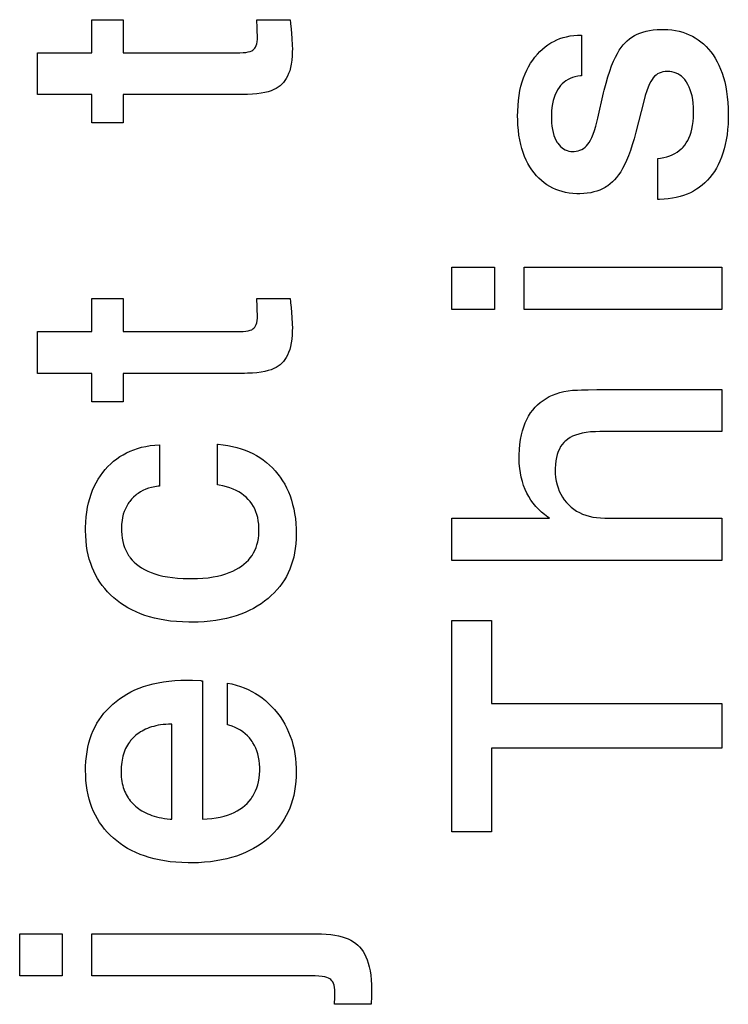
# Paper-space layout '170608_CRESCAD_1' of a CAD drawing. Header units: inches. Extents: x 0 to 17, y 0 to 11.
# Tile 123 of 139: x 14.898 to 15.002, y 7.103 to 7.248. Entities that reach past the tile are written whole.
import ezdxf

# ---------------------------------------------------------------- set-up
doc = ezdxf.new("R2010")
doc.units = ezdxf.units.IN
doc.header["$LTSCALE"] = 0.935
doc.header["$MEASUREMENT"] = 0
doc.linetypes.add('HIDDEN', pattern=[0.2, 0.1, -0.1])
doc.layers.add('DEFAULT_2', color=7, linetype='HIDDEN')

psp = doc.layouts.new('170608_CRESCAD_1')

# ---------------------------------------------------------------- linework, layer by layer
at = {"layer": 'DEFAULT_2', "color": 7, "linetype": 'CONTINUOUS'}
for p, q in [((14.90835, 7.24356), (14.90835, 7.24845)), ((14.90835, 7.24845), (14.91296, 7.24845)), ((14.91296, 7.24845), (14.91296, 7.24356)), ((14.93278, 7.24723), (14.93273, 7.24845)), ((14.93273, 7.24845), (14.93767, 7.24845)), ((14.93767, 7.24845), (14.93772, 7.24795)), ((14.93772, 7.24795), (14.93773, 7.24783)), ((14.93773, 7.24783), (14.9378, 7.24712)), ((14.9328, 7.24688), (14.93278, 7.24723)), ((14.93281, 7.24664), (14.9328, 7.24688)), ((14.93284, 7.2461), (14.93281, 7.24664)), ((14.93283, 7.24558), (14.93284, 7.24601)), ((14.93284, 7.24601), (14.93284, 7.2461)), ((14.9378, 7.24712), (14.93792, 7.24567)), ((14.97857, 7.24594), (14.97909, 7.24605)), ((14.97909, 7.24605), (14.97964, 7.24612)), ((14.97964, 7.24612), (14.9802, 7.24616)), ((14.9802, 7.24616), (14.98075, 7.24618)), ((14.98075, 7.24618), (14.98075, 7.24015)), ((14.98822, 7.24586), (14.9886, 7.24609)), ((14.9886, 7.24609), (14.989, 7.24629)), ((14.989, 7.24629), (14.98942, 7.24647)), ((14.98942, 7.24647), (14.98987, 7.24663)), ((14.98987, 7.24663), (14.99035, 7.24676)), ((14.99035, 7.24676), (14.99085, 7.24687)), ((14.99085, 7.24687), (14.99139, 7.24695)), ((14.99139, 7.24695), (14.99196, 7.247)), ((14.99196, 7.247), (14.99256, 7.24702)), ((14.99256, 7.24702), (14.9927, 7.24702)), ((14.9927, 7.24702), (14.99292, 7.24702)), ((14.99292, 7.24702), (14.99354, 7.24699)), ((14.99354, 7.24699), (14.99412, 7.24694)), ((14.99412, 7.24694), (14.99469, 7.24685)), ((14.99469, 7.24685), (14.99522, 7.24674)), ((14.99522, 7.24674), (14.99574, 7.2466)), ((14.99574, 7.2466), (14.99624, 7.24643)), ((14.99624, 7.24643), (14.99671, 7.24623)), ((14.99671, 7.24623), (14.99717, 7.24601)), ((14.99717, 7.24601), (14.99761, 7.24577)), ((14.93255, 7.2444), (14.93265, 7.24462)), ((14.93265, 7.24462), (14.93273, 7.24488)), ((14.93273, 7.24488), (14.93279, 7.2452)), ((14.93279, 7.2452), (14.93283, 7.24558)), ((14.93792, 7.24567), (14.93798, 7.2447)), ((14.93798, 7.2447), (14.938, 7.24407)), ((14.97539, 7.24444), (14.97579, 7.24474)), ((14.97579, 7.24474), (14.97622, 7.24501)), ((14.97622, 7.24501), (14.97643, 7.24514)), ((14.97643, 7.24514), (14.97666, 7.24525)), ((14.97666, 7.24525), (14.97711, 7.24547)), ((14.97711, 7.24547), (14.97758, 7.24565)), ((14.97758, 7.24565), (14.97806, 7.24581)), ((14.97806, 7.24581), (14.97857, 7.24594)), ((14.98665, 7.24434), (14.98693, 7.24471)), ((14.98693, 7.24471), (14.98722, 7.24503)), ((14.98722, 7.24503), (14.98753, 7.24533)), ((14.98753, 7.24533), (14.98787, 7.24561)), ((14.98787, 7.24561), (14.98822, 7.24586)), ((14.99761, 7.24577), (14.99803, 7.24549)), ((14.99803, 7.24549), (14.99844, 7.24519)), ((14.99844, 7.24519), (14.99883, 7.24486)), ((14.99883, 7.24486), (14.99921, 7.2445)), ((14.9003, 7.23739), (14.9003, 7.24356)), ((14.9003, 7.24356), (14.90835, 7.24356)), ((14.91296, 7.24356), (14.93021, 7.24356)), ((14.93021, 7.24356), (14.93071, 7.24358)), ((14.93071, 7.24358), (14.93113, 7.24362)), ((14.93113, 7.24362), (14.93147, 7.24368)), ((14.93147, 7.24368), (14.93176, 7.24376)), ((14.93176, 7.24376), (14.93199, 7.24386)), ((14.93199, 7.24386), (14.93217, 7.24396)), ((14.93217, 7.24396), (14.93231, 7.24408)), ((14.93231, 7.24408), (14.93244, 7.24422)), ((14.93244, 7.24422), (14.93255, 7.2444)), ((14.93799, 7.24376), (14.93796, 7.24308)), ((14.938, 7.24407), (14.93799, 7.24376)), ((14.97388, 7.24293), (14.97424, 7.24336)), ((14.97424, 7.24336), (14.97461, 7.24375)), ((14.97461, 7.24375), (14.97499, 7.24411)), ((14.97499, 7.24411), (14.97539, 7.24444)), ((14.98579, 7.2429), (14.98608, 7.24344)), ((14.98608, 7.24344), (14.98636, 7.24392)), ((14.98636, 7.24392), (14.98665, 7.24434)), ((14.99921, 7.2445), (14.99957, 7.2441)), ((14.99957, 7.2441), (14.99992, 7.24368)), ((14.99992, 7.24368), (15.00024, 7.24323)), ((15.00024, 7.24323), (15.00055, 7.24274)), ((14.93783, 7.24189), (14.93772, 7.24137)), ((14.93791, 7.24245), (14.93783, 7.24189)), ((14.93796, 7.24308), (14.93791, 7.24245)), ((14.97294, 7.2415), (14.97323, 7.242)), ((14.97323, 7.242), (14.97355, 7.24248)), ((14.97355, 7.24248), (14.97388, 7.24293)), ((14.98523, 7.2416), (14.98551, 7.24229)), ((14.98551, 7.24229), (14.98579, 7.2429)), ((15.00055, 7.24274), (15.00084, 7.24224)), ((15.00084, 7.24224), (15.00111, 7.2417)), ((15.00111, 7.2417), (15.00135, 7.24113)), ((14.93745, 7.24048), (14.93728, 7.24009)), ((14.9376, 7.2409), (14.93745, 7.24048)), ((14.93772, 7.24137), (14.9376, 7.2409)), ((14.9722, 7.23985), (14.97242, 7.24043)), ((14.97242, 7.24043), (14.97267, 7.24098)), ((14.97267, 7.24098), (14.97294, 7.2415)), ((14.98467, 7.23999), (14.98495, 7.24084)), ((14.98495, 7.24084), (14.98523, 7.2416)), ((14.9918, 7.24026), (14.99159, 7.24008)), ((14.99203, 7.24042), (14.9918, 7.24026)), ((14.99228, 7.24055), (14.99203, 7.24042)), ((14.99254, 7.24066), (14.99228, 7.24055)), ((14.99282, 7.24073), (14.99254, 7.24066)), ((14.99313, 7.24078), (14.99282, 7.24073)), ((14.99345, 7.2408), (14.99313, 7.24078)), ((14.99348, 7.2408), (14.99345, 7.2408)), ((14.99383, 7.24078), (14.99348, 7.2408)), ((14.99415, 7.24074), (14.99383, 7.24078)), ((14.99446, 7.24066), (14.99415, 7.24074)), ((14.99476, 7.24056), (14.99446, 7.24066)), ((14.9949, 7.24049), (14.99476, 7.24056)), ((14.99504, 7.24043), (14.9949, 7.24049)), ((14.99531, 7.24026), (14.99504, 7.24043)), ((14.99556, 7.24007), (14.99531, 7.24026)), ((15.00135, 7.24113), (15.00158, 7.24054)), ((15.00158, 7.24054), (15.00178, 7.23991)), ((14.93645, 7.2389), (14.9362, 7.23868)), ((14.93669, 7.23915), (14.93645, 7.2389)), ((14.9369, 7.23943), (14.93669, 7.23915)), ((14.9371, 7.23974), (14.9369, 7.23943)), ((14.93728, 7.24009), (14.9371, 7.23974)), ((14.97182, 7.23861), (14.972, 7.23925)), ((14.972, 7.23925), (14.9722, 7.23985)), ((14.97793, 7.23896), (14.97768, 7.2387)), ((14.97819, 7.2392), (14.97793, 7.23896)), ((14.97847, 7.23941), (14.97819, 7.2392)), ((14.97878, 7.23959), (14.97847, 7.23941)), ((14.9791, 7.23975), (14.97878, 7.23959)), ((14.97944, 7.23989), (14.9791, 7.23975)), ((14.97981, 7.24), (14.97944, 7.23989)), ((14.98021, 7.24008), (14.97981, 7.24)), ((14.98064, 7.24014), (14.98021, 7.24008)), ((14.98075, 7.24015), (14.98064, 7.24014)), ((14.98413, 7.238), (14.9844, 7.23905)), ((14.9844, 7.23905), (14.98467, 7.23999)), ((14.99083, 7.23894), (14.99063, 7.23847)), ((14.99102, 7.23932), (14.99083, 7.23894)), ((14.99121, 7.23962), (14.99102, 7.23932)), ((14.99138, 7.23986), (14.99121, 7.23962)), ((14.99159, 7.24008), (14.99138, 7.23986)), ((14.9958, 7.23985), (14.99556, 7.24007)), ((14.99604, 7.23959), (14.9958, 7.23985)), ((14.99626, 7.2393), (14.99604, 7.23959)), ((14.99632, 7.23921), (14.99626, 7.2393)), ((14.99652, 7.23886), (14.99632, 7.23921)), ((14.99671, 7.23849), (14.99652, 7.23886)), ((15.00178, 7.23991), (15.00196, 7.23924)), ((15.00196, 7.23924), (15.00211, 7.23854)), ((14.90835, 7.23739), (14.9003, 7.23739)), ((14.90835, 7.23319), (14.90835, 7.23739)), ((14.91296, 7.23739), (14.91296, 7.23319)), ((14.93094, 7.23739), (14.91296, 7.23739)), ((14.93135, 7.23739), (14.93094, 7.23739)), ((14.93208, 7.23742), (14.93135, 7.23739)), ((14.93275, 7.23748), (14.93208, 7.23742)), ((14.93336, 7.23756), (14.93275, 7.23748)), ((14.93391, 7.23767), (14.93336, 7.23756)), ((14.9344, 7.23779), (14.93391, 7.23767)), ((14.93485, 7.23794), (14.9344, 7.23779)), ((14.93524, 7.2381), (14.93485, 7.23794)), ((14.9356, 7.23828), (14.93524, 7.2381)), ((14.93592, 7.23847), (14.9356, 7.23828)), ((14.9362, 7.23868), (14.93592, 7.23847)), ((14.97155, 7.23725), (14.97167, 7.23795)), ((14.97167, 7.23795), (14.97182, 7.23861)), ((14.97687, 7.23736), (14.97672, 7.23694)), ((14.97705, 7.23774), (14.97687, 7.23736)), ((14.97724, 7.23809), (14.97705, 7.23774)), ((14.97745, 7.23841), (14.97724, 7.23809)), ((14.97768, 7.2387), (14.97745, 7.23841)), ((14.9832, 7.23389), (14.98404, 7.23762)), ((14.98404, 7.23762), (14.98413, 7.238)), ((14.99042, 7.2379), (14.9902, 7.23721)), ((14.99063, 7.23847), (14.99042, 7.2379)), ((14.99687, 7.23808), (14.99671, 7.23849)), ((14.99702, 7.23764), (14.99687, 7.23808)), ((14.99714, 7.23717), (14.99702, 7.23764)), ((15.00211, 7.23854), (15.00224, 7.23781)), ((15.00224, 7.23781), (15.00234, 7.23703)), ((14.97138, 7.23574), (14.97145, 7.23651)), ((14.97145, 7.23651), (14.97155, 7.23725)), ((14.97648, 7.236), (14.9764, 7.23547)), ((14.97659, 7.23649), (14.97648, 7.236)), ((14.97672, 7.23694), (14.97659, 7.23649)), ((14.98997, 7.23637), (14.98882, 7.23183)), ((14.9902, 7.23721), (14.98997, 7.23637)), ((14.99723, 7.23666), (14.99714, 7.23717)), ((14.9973, 7.23611), (14.99723, 7.23666)), ((14.99735, 7.23551), (14.9973, 7.23611)), ((15.00234, 7.23703), (15.00242, 7.23621)), ((15.00242, 7.23621), (15.00247, 7.23535)), ((14.97132, 7.23416), (14.97133, 7.23493)), ((14.97133, 7.23493), (14.97138, 7.23574)), ((14.97634, 7.2349), (14.97631, 7.23428)), ((14.9764, 7.23547), (14.97634, 7.2349)), ((14.99734, 7.23399), (14.99736, 7.23467)), ((14.99736, 7.23489), (14.99735, 7.23551)), ((14.99736, 7.23467), (14.99736, 7.23489)), ((15.00247, 7.23535), (15.00249, 7.23444)), ((15.00249, 7.23444), (15.00249, 7.23433)), ((14.91296, 7.23319), (14.90835, 7.23319)), ((14.97133, 7.23365), (14.97132, 7.23416)), ((14.97136, 7.23284), (14.97133, 7.23365)), ((14.97631, 7.23428), (14.97631, 7.23395)), ((14.97631, 7.23395), (14.97631, 7.23379)), ((14.97631, 7.23379), (14.97633, 7.23321)), ((14.97633, 7.23321), (14.97638, 7.23268)), ((14.9829, 7.23271), (14.9831, 7.23349)), ((14.9831, 7.23349), (14.9832, 7.23389)), ((14.9972, 7.2328), (14.99728, 7.23337)), ((14.99728, 7.23337), (14.99734, 7.23399)), ((15.00245, 7.23301), (15.00239, 7.23219)), ((15.00249, 7.23387), (15.00245, 7.23301)), ((15.00249, 7.23433), (15.00249, 7.23387)), ((14.97143, 7.23208), (14.97136, 7.23284)), ((14.97152, 7.23135), (14.97143, 7.23208)), ((14.97638, 7.23268), (14.97646, 7.23219)), ((14.97646, 7.23219), (14.97656, 7.23174)), ((14.97656, 7.23174), (14.97668, 7.23133)), ((14.9823, 7.23101), (14.9825, 7.23149)), ((14.9825, 7.23149), (14.9827, 7.23205)), ((14.9827, 7.23205), (14.9829, 7.23271)), ((14.98882, 7.23183), (14.98856, 7.23084)), ((14.99683, 7.23134), (14.99698, 7.23179)), ((14.99698, 7.23179), (14.9971, 7.23227)), ((14.9971, 7.23227), (14.9972, 7.2328)), ((15.00239, 7.23219), (15.00231, 7.23142)), ((14.97163, 7.23066), (14.97152, 7.23135)), ((14.97178, 7.23), (14.97163, 7.23066)), ((14.97195, 7.22937), (14.97178, 7.23)), ((14.97668, 7.23133), (14.97683, 7.23095)), ((14.97683, 7.23095), (14.97699, 7.23061)), ((14.97699, 7.23061), (14.97718, 7.23029)), ((14.97718, 7.23029), (14.97726, 7.23017)), ((14.97726, 7.23017), (14.97746, 7.22991)), ((14.98151, 7.22979), (14.98172, 7.23003)), ((14.98172, 7.23003), (14.98191, 7.2303)), ((14.98191, 7.2303), (14.9821, 7.23062)), ((14.9821, 7.23062), (14.9823, 7.23101)), ((14.98856, 7.23084), (14.98829, 7.22991)), ((14.99605, 7.22989), (14.99627, 7.23021)), ((14.99627, 7.23021), (14.99648, 7.23055)), ((14.99648, 7.23055), (14.99666, 7.23093)), ((14.99666, 7.23093), (14.99683, 7.23134)), ((15.00205, 7.22998), (15.00189, 7.22932)), ((15.00219, 7.23068), (15.00205, 7.22998)), ((15.00231, 7.23142), (15.00219, 7.23068)), ((14.97214, 7.22878), (14.97195, 7.22937)), ((14.97235, 7.22821), (14.97214, 7.22878)), ((14.97746, 7.22991), (14.97767, 7.22968)), ((14.97767, 7.22968), (14.97789, 7.22948)), ((14.97789, 7.22948), (14.97813, 7.22932)), ((14.97813, 7.22932), (14.97837, 7.22918)), ((14.97837, 7.22918), (14.97863, 7.22908)), ((14.97863, 7.22908), (14.9789, 7.22901)), ((14.9789, 7.22901), (14.97918, 7.22896)), ((14.97918, 7.22896), (14.97949, 7.22895)), ((14.97949, 7.22895), (14.97967, 7.22895)), ((14.97967, 7.22895), (14.97998, 7.22898)), ((14.97998, 7.22898), (14.98027, 7.22905)), ((14.98027, 7.22905), (14.98055, 7.22914)), ((14.98055, 7.22914), (14.98081, 7.22926)), ((14.98081, 7.22926), (14.98105, 7.2294)), ((14.98105, 7.2294), (14.98129, 7.22958)), ((14.98129, 7.22958), (14.98151, 7.22979)), ((14.98801, 7.22907), (14.98773, 7.2283)), ((14.98829, 7.22991), (14.98801, 7.22907)), ((14.99421, 7.22846), (14.99458, 7.22864)), ((14.99458, 7.22864), (14.99492, 7.22885)), ((14.99492, 7.22885), (14.99523, 7.22907)), ((14.99523, 7.22907), (14.99553, 7.22932)), ((14.99553, 7.22932), (14.99567, 7.22946)), ((14.99567, 7.22946), (14.9958, 7.22959)), ((14.9958, 7.22959), (14.99605, 7.22989)), ((15.0017, 7.22869), (15.00149, 7.2281)), ((15.00189, 7.22932), (15.0017, 7.22869)), ((14.97259, 7.22768), (14.97235, 7.22821)), ((14.97285, 7.22716), (14.97259, 7.22768)), ((14.97314, 7.22668), (14.97285, 7.22716)), ((14.98745, 7.22761), (14.98715, 7.22699)), ((14.98773, 7.2283), (14.98745, 7.22761)), ((14.99205, 7.2279), (14.99245, 7.22795)), ((14.99205, 7.22185), (14.99205, 7.2279)), ((14.99245, 7.22795), (14.99294, 7.22804)), ((14.99294, 7.22804), (14.99339, 7.22816)), ((14.99339, 7.22816), (14.99382, 7.2283)), ((14.99382, 7.2283), (14.99421, 7.22846)), ((15.00126, 7.22753), (15.001, 7.22699)), ((15.00149, 7.2281), (15.00126, 7.22753)), ((14.97344, 7.22621), (14.97314, 7.22668)), ((14.97377, 7.22577), (14.97344, 7.22621)), ((14.97412, 7.22536), (14.97377, 7.22577)), ((14.98657, 7.22594), (14.98627, 7.2255)), ((14.98686, 7.22643), (14.98657, 7.22594)), ((14.98715, 7.22699), (14.98686, 7.22643)), ((15.00043, 7.226), (15.00011, 7.22555)), ((15.00073, 7.22649), (15.00043, 7.226)), ((15.001, 7.22699), (15.00073, 7.22649)), ((14.97448, 7.22498), (14.97412, 7.22536)), ((14.97486, 7.22464), (14.97448, 7.22498)), ((14.97525, 7.22432), (14.97486, 7.22464)), ((14.97565, 7.22403), (14.97525, 7.22432)), ((14.98501, 7.22415), (14.98466, 7.22388)), ((14.98535, 7.22444), (14.98501, 7.22415)), ((14.98567, 7.22476), (14.98535, 7.22444)), ((14.98597, 7.2251), (14.98567, 7.22476)), ((14.98627, 7.2255), (14.98597, 7.2251)), ((14.99903, 7.22433), (14.99864, 7.22398)), ((14.99941, 7.22471), (14.99903, 7.22433)), ((14.99977, 7.22512), (14.99941, 7.22471)), ((15.00011, 7.22555), (14.99977, 7.22512)), ((14.97607, 7.22377), (14.97565, 7.22403)), ((14.97651, 7.22354), (14.97607, 7.22377)), ((14.97696, 7.22334), (14.97651, 7.22354)), ((14.97742, 7.22316), (14.97696, 7.22334)), ((14.97791, 7.22301), (14.97742, 7.22316)), ((14.97842, 7.22289), (14.97791, 7.22301)), ((14.97894, 7.2228), (14.97842, 7.22289)), ((14.97949, 7.22273), (14.97894, 7.2228)), ((14.98007, 7.2227), (14.97949, 7.22273)), ((14.98044, 7.22269), (14.98007, 7.2227)), ((14.98055, 7.22269), (14.98044, 7.22269)), ((14.98111, 7.22271), (14.98055, 7.22269)), ((14.98163, 7.22276), (14.98111, 7.22271)), ((14.98213, 7.22284), (14.98163, 7.22276)), ((14.98261, 7.22295), (14.98213, 7.22284)), ((14.98306, 7.22308), (14.98261, 7.22295)), ((14.98349, 7.22324), (14.98306, 7.22308)), ((14.9839, 7.22343), (14.98349, 7.22324)), ((14.98428, 7.22364), (14.9839, 7.22343)), ((14.98447, 7.22376), (14.98428, 7.22364)), ((14.98466, 7.22388), (14.98447, 7.22376)), ((14.99688, 7.22285), (14.99639, 7.22263)), ((14.99735, 7.22309), (14.99688, 7.22285)), ((14.99779, 7.22336), (14.99735, 7.22309)), ((14.99801, 7.22351), (14.99779, 7.22336)), ((14.99822, 7.22366), (14.99801, 7.22351)), ((14.99864, 7.22398), (14.99822, 7.22366)), ((14.99231, 7.22185), (14.99205, 7.22185)), ((14.99298, 7.22188), (14.99231, 7.22185)), ((14.99361, 7.22193), (14.99298, 7.22188)), ((14.99422, 7.22202), (14.99361, 7.22193)), ((14.9948, 7.22213), (14.99422, 7.22202)), ((14.99535, 7.22227), (14.9948, 7.22213)), ((14.99588, 7.22244), (14.99535, 7.22227)), ((14.99639, 7.22263), (14.99588, 7.22244)), ((14.96158, 7.20558), (14.96158, 7.21184)), ((14.96158, 7.21184), (14.96788, 7.21184)), ((14.96788, 7.21184), (14.96788, 7.20558)), ((14.97227, 7.20558), (14.97227, 7.21184)), ((14.97227, 7.21184), (15.00154, 7.21184)), ((15.00154, 7.21184), (15.00154, 7.20558)), ((14.90835, 7.20228), (14.90835, 7.20717)), ((14.90835, 7.20717), (14.91296, 7.20717)), ((14.91296, 7.20717), (14.91296, 7.20228)), ((14.93278, 7.20594), (14.93273, 7.20717)), ((14.93273, 7.20717), (14.93767, 7.20717)), ((14.93767, 7.20717), (14.93772, 7.20667)), ((14.93772, 7.20667), (14.93773, 7.20654)), ((14.9328, 7.20559), (14.93278, 7.20594)), ((14.93281, 7.20536), (14.9328, 7.20559)), ((14.93284, 7.20481), (14.93281, 7.20536)), ((14.93773, 7.20654), (14.9378, 7.20584)), ((14.9378, 7.20584), (14.93792, 7.20439)), ((14.96788, 7.20558), (14.96158, 7.20558)), ((15.00154, 7.20558), (14.97227, 7.20558)), ((14.93273, 7.2036), (14.93279, 7.20392)), ((14.93279, 7.20392), (14.93283, 7.20429)), ((14.93283, 7.20429), (14.93284, 7.20473)), ((14.93284, 7.20473), (14.93284, 7.20481)), ((14.93792, 7.20439), (14.93798, 7.20342)), ((14.9003, 7.1961), (14.9003, 7.20228)), ((14.9003, 7.20228), (14.90835, 7.20228)), ((14.91296, 7.20228), (14.93021, 7.20228)), ((14.93021, 7.20228), (14.93071, 7.20229)), ((14.93071, 7.20229), (14.93113, 7.20233)), ((14.93113, 7.20233), (14.93147, 7.2024)), ((14.93147, 7.2024), (14.93176, 7.20248)), ((14.93176, 7.20248), (14.93199, 7.20257)), ((14.93199, 7.20257), (14.93217, 7.20268)), ((14.93217, 7.20268), (14.93231, 7.2028)), ((14.93231, 7.2028), (14.93244, 7.20294)), ((14.93244, 7.20294), (14.93255, 7.20312)), ((14.93255, 7.20312), (14.93265, 7.20334)), ((14.93265, 7.20334), (14.93273, 7.2036)), ((14.93799, 7.20247), (14.93796, 7.20179)), ((14.93798, 7.20342), (14.938, 7.20278)), ((14.938, 7.20278), (14.93799, 7.20247)), ((14.93791, 7.20117), (14.93783, 7.2006)), ((14.93796, 7.20179), (14.93791, 7.20117)), ((14.9376, 7.19962), (14.93745, 7.19919)), ((14.93772, 7.20009), (14.9376, 7.19962)), ((14.93783, 7.2006), (14.93772, 7.20009)), ((14.9369, 7.19815), (14.93669, 7.19787)), ((14.9371, 7.19846), (14.9369, 7.19815)), ((14.93728, 7.19881), (14.9371, 7.19846)), ((14.93745, 7.19919), (14.93728, 7.19881)), ((14.9344, 7.19651), (14.93391, 7.19638)), ((14.93485, 7.19665), (14.9344, 7.19651)), ((14.93524, 7.19681), (14.93485, 7.19665)), ((14.9356, 7.19699), (14.93524, 7.19681)), ((14.93592, 7.19719), (14.9356, 7.19699)), ((14.9362, 7.19739), (14.93592, 7.19719)), ((14.93645, 7.19762), (14.9362, 7.19739)), ((14.93669, 7.19787), (14.93645, 7.19762)), ((14.90835, 7.1961), (14.9003, 7.1961)), ((14.90835, 7.19191), (14.90835, 7.1961)), ((14.91296, 7.1961), (14.91296, 7.19191)), ((14.93094, 7.1961), (14.91296, 7.1961)), ((14.93135, 7.19611), (14.93094, 7.1961)), ((14.93208, 7.19614), (14.93135, 7.19611)), ((14.93275, 7.1962), (14.93208, 7.19614)), ((14.93336, 7.19628), (14.93275, 7.1962)), ((14.93391, 7.19638), (14.93336, 7.19628)), ((14.9788, 7.19352), (14.97946, 7.1936)), ((14.97946, 7.1936), (14.98016, 7.19364)), ((14.98016, 7.19364), (14.98076, 7.19365)), ((14.98076, 7.19365), (14.98158, 7.19368)), ((14.98158, 7.19368), (14.98175, 7.19368)), ((14.98175, 7.19368), (14.98303, 7.19371)), ((14.98303, 7.19371), (15.00154, 7.19371)), ((15.00154, 7.19371), (15.00154, 7.18749)), ((14.97468, 7.19179), (14.97509, 7.19211)), ((14.97509, 7.19211), (14.97554, 7.1924)), ((14.97554, 7.1924), (14.97601, 7.19266)), ((14.97601, 7.19266), (14.9765, 7.19289)), ((14.9765, 7.19289), (14.97703, 7.19309)), ((14.97703, 7.19309), (14.97759, 7.19326)), ((14.97759, 7.19326), (14.97817, 7.1934)), ((14.97817, 7.1934), (14.9788, 7.19352)), ((14.91296, 7.19191), (14.90835, 7.19191)), ((14.97325, 7.19024), (14.97357, 7.19067)), ((14.97357, 7.19067), (14.97391, 7.19108)), ((14.97391, 7.19108), (14.97428, 7.19145)), ((14.97428, 7.19145), (14.97468, 7.19179)), ((14.97245, 7.18877), (14.97269, 7.18929)), ((14.97269, 7.18929), (14.97295, 7.18978)), ((14.97295, 7.18978), (14.97325, 7.19024)), ((14.97204, 7.18762), (14.97223, 7.18821)), ((14.97223, 7.18821), (14.97245, 7.18877)), ((14.97165, 7.1856), (14.97175, 7.18632)), ((14.97175, 7.18632), (14.97188, 7.18699)), ((14.97188, 7.18699), (14.97204, 7.18762)), ((14.97874, 7.18637), (14.97844, 7.18614)), ((14.97908, 7.18659), (14.97874, 7.18637)), ((14.97946, 7.18679), (14.97908, 7.18659)), ((14.97989, 7.18696), (14.97946, 7.18679)), ((14.98036, 7.18711), (14.97989, 7.18696)), ((14.98088, 7.18724), (14.98036, 7.18711)), ((14.98146, 7.18735), (14.98088, 7.18724)), ((14.98211, 7.18743), (14.98146, 7.18735)), ((14.98282, 7.18747), (14.98211, 7.18743)), ((14.98348, 7.18749), (14.98282, 7.18747)), ((15.00154, 7.18749), (14.98348, 7.18749)), ((14.91399, 7.18459), (14.91454, 7.1848)), ((14.91454, 7.1848), (14.91511, 7.18499)), ((14.91511, 7.18499), (14.9157, 7.18516)), ((14.9157, 7.18516), (14.91632, 7.1853)), ((14.91632, 7.1853), (14.91697, 7.18541)), ((14.91697, 7.18541), (14.91764, 7.18549)), ((14.91764, 7.18549), (14.91833, 7.18554)), ((14.91833, 7.18554), (14.91833, 7.17942)), ((14.92691, 7.17959), (14.92691, 7.18562)), ((14.92691, 7.18562), (14.927, 7.18561)), ((14.927, 7.18561), (14.92774, 7.18553)), ((14.92774, 7.18553), (14.92846, 7.18543)), ((14.92846, 7.18543), (14.92914, 7.18529)), ((14.92914, 7.18529), (14.9298, 7.18513)), ((14.9298, 7.18513), (14.93043, 7.18495)), ((14.93043, 7.18495), (14.93103, 7.18473)), ((14.97155, 7.18403), (14.97158, 7.18484)), ((14.97158, 7.18484), (14.97165, 7.1856)), ((14.9775, 7.18491), (14.97733, 7.18453)), ((14.97769, 7.18526), (14.9775, 7.18491)), ((14.97792, 7.18558), (14.97769, 7.18526)), ((14.97816, 7.18587), (14.97792, 7.18558)), ((14.9783, 7.18601), (14.97816, 7.18587)), ((14.97844, 7.18614), (14.9783, 7.18601)), ((14.91156, 7.1831), (14.91201, 7.18345)), ((14.91201, 7.18345), (14.91247, 7.18378)), ((14.91247, 7.18378), (14.91296, 7.18407)), ((14.91296, 7.18407), (14.91347, 7.18434)), ((14.91347, 7.18434), (14.91399, 7.18459)), ((14.93103, 7.18473), (14.93161, 7.18449)), ((14.93161, 7.18449), (14.93216, 7.18423)), ((14.93216, 7.18423), (14.93269, 7.18394)), ((14.93269, 7.18394), (14.9332, 7.18363)), ((14.9332, 7.18363), (14.93369, 7.18329)), ((14.97154, 7.18363), (14.97155, 7.18403)), ((14.97154, 7.18347), (14.97154, 7.18363)), ((14.97157, 7.18274), (14.97154, 7.18347)), ((14.97706, 7.18366), (14.97697, 7.18316)), ((14.97718, 7.18411), (14.97706, 7.18366)), ((14.97733, 7.18453), (14.97718, 7.18411)), ((14.90994, 7.18142), (14.91031, 7.18188)), ((14.91031, 7.18188), (14.91071, 7.18232)), ((14.91071, 7.18232), (14.91113, 7.18272)), ((14.91113, 7.18272), (14.91156, 7.1831)), ((14.93369, 7.18329), (14.93393, 7.18311)), ((14.93393, 7.18311), (14.93417, 7.18292)), ((14.93417, 7.18292), (14.93462, 7.18253)), ((14.93462, 7.18253), (14.93505, 7.18212)), ((14.93505, 7.18212), (14.93546, 7.18167)), ((14.97163, 7.18204), (14.97157, 7.18274)), ((14.97173, 7.18137), (14.97163, 7.18204)), ((14.97691, 7.18261), (14.97688, 7.18202)), ((14.97688, 7.18202), (14.97688, 7.18186)), ((14.97697, 7.18316), (14.97691, 7.18261)), ((14.90896, 7.17991), (14.90926, 7.18043)), ((14.90926, 7.18043), (14.90959, 7.18094)), ((14.90959, 7.18094), (14.90994, 7.18142)), ((14.93546, 7.18167), (14.93585, 7.1812)), ((14.93585, 7.1812), (14.93604, 7.18096)), ((14.93604, 7.18096), (14.93621, 7.18072)), ((14.93621, 7.18072), (14.93655, 7.18021)), ((14.97185, 7.18073), (14.97173, 7.18137)), ((14.97202, 7.18011), (14.97185, 7.18073)), ((14.97688, 7.18186), (14.9769, 7.18128)), ((14.9769, 7.18128), (14.97695, 7.1807)), ((14.97695, 7.1807), (14.97704, 7.18015)), ((14.90844, 7.1788), (14.90869, 7.17937)), ((14.90869, 7.17937), (14.90896, 7.17991)), ((14.91672, 7.1791), (14.9163, 7.17895)), ((14.91717, 7.17923), (14.91672, 7.1791)), ((14.91764, 7.17933), (14.91717, 7.17923)), ((14.91814, 7.1794), (14.91764, 7.17933)), ((14.91833, 7.17942), (14.91814, 7.1794)), ((14.92715, 7.17956), (14.92691, 7.17959)), ((14.92773, 7.17945), (14.92715, 7.17956)), ((14.92827, 7.17932), (14.92773, 7.17945)), ((14.92877, 7.17916), (14.92827, 7.17932)), ((14.92924, 7.17898), (14.92877, 7.17916)), ((14.92968, 7.17878), (14.92924, 7.17898)), ((14.93655, 7.18021), (14.93686, 7.17969)), ((14.93686, 7.17969), (14.93715, 7.17914)), ((14.93715, 7.17914), (14.93741, 7.17857)), ((14.97221, 7.17952), (14.97202, 7.18011)), ((14.97243, 7.17894), (14.97221, 7.17952)), ((14.97704, 7.18015), (14.97716, 7.17963)), ((14.97716, 7.17963), (14.97731, 7.17914)), ((14.97731, 7.17914), (14.97749, 7.17867)), ((14.90785, 7.17695), (14.90802, 7.17759)), ((14.90802, 7.17759), (14.90822, 7.17821)), ((14.90822, 7.17821), (14.90844, 7.1788)), ((14.91451, 7.1778), (14.91422, 7.17749)), ((14.91483, 7.17808), (14.91451, 7.1778)), ((14.915, 7.17821), (14.91483, 7.17808)), ((14.91517, 7.17834), (14.915, 7.17821)), ((14.91552, 7.17857), (14.91517, 7.17834)), ((14.9159, 7.17877), (14.91552, 7.17857)), ((14.9163, 7.17895), (14.9159, 7.17877)), ((14.93009, 7.17856), (14.92968, 7.17878)), ((14.93048, 7.17832), (14.93009, 7.17856)), ((14.93084, 7.17805), (14.93048, 7.17832)), ((14.93117, 7.17776), (14.93084, 7.17805)), ((14.93148, 7.17745), (14.93117, 7.17776)), ((14.93741, 7.17857), (14.93765, 7.17798)), ((14.93765, 7.17798), (14.93786, 7.17736)), ((14.97269, 7.17839), (14.97243, 7.17894)), ((14.97298, 7.17786), (14.97269, 7.17839)), ((14.97329, 7.17736), (14.97298, 7.17786)), ((14.97749, 7.17867), (14.9777, 7.17823)), ((14.9777, 7.17823), (14.97795, 7.1778)), ((14.97795, 7.1778), (14.97822, 7.1774)), ((14.90758, 7.17558), (14.9077, 7.17628)), ((14.9077, 7.17628), (14.90785, 7.17695)), ((14.9133, 7.17607), (14.91313, 7.17567)), ((14.91349, 7.17645), (14.9133, 7.17607)), ((14.9137, 7.17682), (14.91349, 7.17645)), ((14.91382, 7.17699), (14.9137, 7.17682)), ((14.91395, 7.17716), (14.91382, 7.17699)), ((14.91422, 7.17749), (14.91395, 7.17716)), ((14.93176, 7.17713), (14.93148, 7.17745)), ((14.93201, 7.17678), (14.93176, 7.17713)), ((14.93224, 7.17642), (14.93201, 7.17678)), ((14.93243, 7.17603), (14.93224, 7.17642)), ((14.93786, 7.17736), (14.93804, 7.17672)), ((14.93804, 7.17672), (14.9382, 7.17605)), ((14.9382, 7.17605), (14.93833, 7.17535)), ((14.97364, 7.17688), (14.97329, 7.17736)), ((14.97382, 7.17665), (14.97364, 7.17688)), ((14.97401, 7.17642), (14.97382, 7.17665)), ((14.97441, 7.17599), (14.97401, 7.17642)), ((14.97822, 7.1774), (14.97853, 7.17701)), ((14.97853, 7.17701), (14.97888, 7.17665)), ((14.97888, 7.17665), (14.97924, 7.17631)), ((14.97924, 7.17631), (14.97963, 7.17601)), ((14.90743, 7.17409), (14.9075, 7.17485)), ((14.9075, 7.17485), (14.90758, 7.17558)), ((14.91288, 7.17479), (14.9128, 7.17431)), ((14.91299, 7.17524), (14.91288, 7.17479)), ((14.91313, 7.17567), (14.91299, 7.17524)), ((14.93261, 7.17563), (14.93243, 7.17603)), ((14.93275, 7.1752), (14.93261, 7.17563)), ((14.93287, 7.17475), (14.93275, 7.1752)), ((14.93296, 7.17428), (14.93287, 7.17475)), ((14.93833, 7.17535), (14.93844, 7.17462)), ((14.93844, 7.17462), (14.93851, 7.17386)), ((14.96159, 7.16842), (14.96159, 7.17468)), ((14.96159, 7.17468), (14.97604, 7.17468)), ((14.97484, 7.17558), (14.97441, 7.17599)), ((14.97531, 7.1752), (14.97484, 7.17558)), ((14.9758, 7.17484), (14.97531, 7.1752)), ((14.97604, 7.17468), (14.9758, 7.17484)), ((14.97963, 7.17601), (14.97983, 7.17587)), ((14.97983, 7.17587), (14.98004, 7.17573)), ((14.98004, 7.17573), (14.98047, 7.17549)), ((14.98047, 7.17549), (14.98093, 7.17528)), ((14.98093, 7.17528), (14.9814, 7.1751)), ((14.9814, 7.1751), (14.98191, 7.17495)), ((14.98191, 7.17495), (14.98244, 7.17483)), ((14.98244, 7.17483), (14.983, 7.17475)), ((14.983, 7.17475), (14.9836, 7.1747)), ((14.9836, 7.1747), (14.98421, 7.17468)), ((14.98421, 7.17468), (15.00154, 7.17468)), ((15.00154, 7.17468), (15.00154, 7.16842)), ((14.9074, 7.1733), (14.90743, 7.17409)), ((14.9074, 7.17293), (14.9074, 7.1733)), ((14.91274, 7.1738), (14.91272, 7.17326)), ((14.91272, 7.17326), (14.91272, 7.17308)), ((14.9128, 7.17431), (14.91274, 7.1738)), ((14.93303, 7.17378), (14.93296, 7.17428)), ((14.93306, 7.17325), (14.93303, 7.17378)), ((14.93306, 7.17293), (14.93306, 7.17325)), ((14.93851, 7.17386), (14.93856, 7.17307)), ((14.9074, 7.17283), (14.9074, 7.17293)), ((14.90742, 7.17205), (14.9074, 7.17283)), ((14.90747, 7.17131), (14.90742, 7.17205)), ((14.91272, 7.17308), (14.91272, 7.17276)), ((14.91272, 7.17276), (14.91275, 7.17222)), ((14.91275, 7.17222), (14.91282, 7.17171)), ((14.91282, 7.17171), (14.91291, 7.17123)), ((14.93297, 7.17165), (14.93303, 7.17214)), ((14.93303, 7.17214), (14.93306, 7.17267)), ((14.93306, 7.17267), (14.93306, 7.17293)), ((14.93856, 7.17307), (14.93857, 7.17229)), ((14.93857, 7.17229), (14.93856, 7.17159)), ((14.90755, 7.17059), (14.90747, 7.17131)), ((14.90766, 7.1699), (14.90755, 7.17059)), ((14.91291, 7.17123), (14.91303, 7.17077)), ((14.91303, 7.17077), (14.91317, 7.17034)), ((14.91317, 7.17034), (14.91334, 7.16993)), ((14.93245, 7.1699), (14.93262, 7.17031)), ((14.93262, 7.17031), (14.93276, 7.17073)), ((14.93276, 7.17073), (14.93288, 7.17118)), ((14.93288, 7.17118), (14.93297, 7.17165)), ((14.93851, 7.17088), (14.93843, 7.1702)), ((14.93856, 7.17159), (14.93851, 7.17088)), ((14.9078, 7.16924), (14.90766, 7.1699)), ((14.90796, 7.1686), (14.9078, 7.16924)), ((14.91334, 7.16993), (14.91354, 7.16954)), ((14.91354, 7.16954), (14.91377, 7.16917)), ((14.91377, 7.16917), (14.91389, 7.16899)), ((14.91389, 7.16899), (14.91402, 7.16882)), ((14.91402, 7.16882), (14.9143, 7.16848)), ((14.93149, 7.16847), (14.93177, 7.1688)), ((14.93177, 7.1688), (14.93203, 7.16915)), ((14.93203, 7.16915), (14.93225, 7.16952)), ((14.93225, 7.16952), (14.93245, 7.1699)), ((14.93819, 7.16891), (14.93803, 7.1683)), ((14.93833, 7.16954), (14.93819, 7.16891)), ((14.93843, 7.1702), (14.93833, 7.16954)), ((14.90816, 7.16798), (14.90796, 7.1686)), ((14.90838, 7.16739), (14.90816, 7.16798)), ((14.90862, 7.16682), (14.90838, 7.16739)), ((14.9143, 7.16848), (14.9146, 7.16816)), ((14.9146, 7.16816), (14.91494, 7.16786)), ((14.91494, 7.16786), (14.91531, 7.16758)), ((14.91531, 7.16758), (14.9157, 7.16731)), ((14.9157, 7.16731), (14.91613, 7.16706)), ((14.92964, 7.16705), (14.93007, 7.1673)), ((14.93007, 7.1673), (14.93047, 7.16756)), ((14.93047, 7.16756), (14.93084, 7.16785)), ((14.93084, 7.16785), (14.93118, 7.16815)), ((14.93118, 7.16815), (14.93149, 7.16847)), ((14.93784, 7.16771), (14.93762, 7.16714)), ((14.93803, 7.1683), (14.93784, 7.16771)), ((15.00154, 7.16842), (14.96159, 7.16842)), ((14.90889, 7.16627), (14.90862, 7.16682)), ((14.90919, 7.16573), (14.90889, 7.16627)), ((14.91613, 7.16706), (14.9166, 7.16683)), ((14.9166, 7.16683), (14.9171, 7.16662)), ((14.9171, 7.16662), (14.91764, 7.16643)), ((14.91764, 7.16643), (14.91822, 7.16626)), ((14.91822, 7.16626), (14.91884, 7.1661)), ((14.91884, 7.1661), (14.91952, 7.16598)), ((14.91952, 7.16598), (14.92024, 7.16587)), ((14.92024, 7.16587), (14.92101, 7.16579)), ((14.92477, 7.16579), (14.92554, 7.16586)), ((14.92554, 7.16586), (14.92626, 7.16597)), ((14.92626, 7.16597), (14.92693, 7.16609)), ((14.92693, 7.16609), (14.92755, 7.16624)), ((14.92755, 7.16624), (14.92813, 7.16642)), ((14.92813, 7.16642), (14.92867, 7.16661)), ((14.92867, 7.16661), (14.92917, 7.16682)), ((14.92917, 7.16682), (14.92964, 7.16705)), ((14.93711, 7.16606), (14.93681, 7.16554)), ((14.93738, 7.16659), (14.93711, 7.16606)), ((14.93762, 7.16714), (14.93738, 7.16659)), ((14.90952, 7.16522), (14.90919, 7.16573)), ((14.90987, 7.16472), (14.90952, 7.16522)), ((14.91025, 7.16424), (14.90987, 7.16472)), ((14.92101, 7.16579), (14.92185, 7.16574)), ((14.92185, 7.16574), (14.92274, 7.16572)), ((14.92274, 7.16572), (14.92294, 7.16572)), ((14.92294, 7.16572), (14.92306, 7.16572)), ((14.92306, 7.16572), (14.92395, 7.16574)), ((14.92395, 7.16574), (14.92477, 7.16579)), ((14.93612, 7.16456), (14.93574, 7.16409)), ((14.93648, 7.16504), (14.93612, 7.16456)), ((14.93681, 7.16554), (14.93648, 7.16504)), ((14.91066, 7.16378), (14.91025, 7.16424)), ((14.9111, 7.16333), (14.91066, 7.16378)), ((14.91157, 7.1629), (14.9111, 7.16333)), ((14.93488, 7.16321), (14.9344, 7.16278)), ((14.93532, 7.16364), (14.93488, 7.16321)), ((14.93574, 7.16409), (14.93532, 7.16364)), ((14.91206, 7.16249), (14.91157, 7.1629)), ((14.91258, 7.16211), (14.91206, 7.16249)), ((14.91312, 7.16174), (14.91258, 7.16211)), ((14.91368, 7.16141), (14.91312, 7.16174)), ((14.93281, 7.16164), (14.93223, 7.16131)), ((14.93336, 7.162), (14.93281, 7.16164)), ((14.93389, 7.16238), (14.93336, 7.162)), ((14.9344, 7.16278), (14.93389, 7.16238)), ((14.91427, 7.16109), (14.91368, 7.16141)), ((14.91488, 7.1608), (14.91427, 7.16109)), ((14.91552, 7.16053), (14.91488, 7.1608)), ((14.91618, 7.16029), (14.91552, 7.16053)), ((14.91688, 7.16007), (14.91618, 7.16029)), ((14.91761, 7.15988), (14.91688, 7.16007)), ((14.92968, 7.16022), (14.92897, 7.16001)), ((14.93036, 7.16045), (14.92968, 7.16022)), ((14.93101, 7.16072), (14.93036, 7.16045)), ((14.93163, 7.161), (14.93101, 7.16072)), ((14.93223, 7.16131), (14.93163, 7.161)), ((14.91836, 7.15971), (14.91761, 7.15988)), ((14.91915, 7.15957), (14.91836, 7.15971)), ((14.91998, 7.15945), (14.91915, 7.15957)), ((14.92084, 7.15936), (14.91998, 7.15945)), ((14.92175, 7.15931), (14.92084, 7.15936)), ((14.92269, 7.15928), (14.92175, 7.15931)), ((14.92306, 7.15928), (14.92269, 7.15928)), ((14.9231, 7.15928), (14.92306, 7.15928)), ((14.92405, 7.15929), (14.9231, 7.15928)), ((14.92495, 7.15934), (14.92405, 7.15929)), ((14.92583, 7.15942), (14.92495, 7.15934)), ((14.92666, 7.15953), (14.92583, 7.15942)), ((14.92746, 7.15966), (14.92666, 7.15953)), ((14.92823, 7.15982), (14.92746, 7.15966)), ((14.92897, 7.16001), (14.92823, 7.15982)), ((14.96159, 7.12826), (14.96159, 7.15955)), ((14.96159, 7.15955), (14.96745, 7.15955)), ((14.96745, 7.15955), (14.96745, 7.14726)), ((14.91599, 7.14975), (14.91667, 7.14996)), ((14.91667, 7.14996), (14.91739, 7.15015)), ((14.91739, 7.15015), (14.91814, 7.15031)), ((14.91814, 7.15031), (14.91892, 7.15045)), ((14.91892, 7.15045), (14.91974, 7.15056)), ((14.91974, 7.15056), (14.92059, 7.15064)), ((14.92059, 7.15064), (14.92148, 7.15069)), ((14.92148, 7.15069), (14.92241, 7.15071)), ((14.92241, 7.15071), (14.92251, 7.15071)), ((14.92251, 7.15071), (14.92321, 7.15069)), ((14.92321, 7.15069), (14.92447, 7.15063)), ((14.92447, 7.15063), (14.92448, 7.15063)), ((14.92448, 7.15063), (14.92452, 7.15062)), ((14.92452, 7.15062), (14.92468, 7.1506)), ((14.92468, 7.1506), (14.92468, 7.13013)), ((14.9284, 7.14408), (14.9284, 7.15027)), ((14.9284, 7.15027), (14.92906, 7.15014)), ((14.92906, 7.15014), (14.92969, 7.14997)), ((14.92969, 7.14997), (14.9303, 7.14978)), ((14.91296, 7.1483), (14.91352, 7.14864)), ((14.91352, 7.14864), (14.91409, 7.14895)), ((14.91409, 7.14895), (14.9147, 7.14924)), ((14.9147, 7.14924), (14.91533, 7.14951)), ((14.91533, 7.14951), (14.91599, 7.14975)), ((14.9303, 7.14978), (14.93089, 7.14956)), ((14.93089, 7.14956), (14.93146, 7.14932)), ((14.93146, 7.14932), (14.93201, 7.14904)), ((14.93201, 7.14904), (14.93254, 7.14874)), ((14.93254, 7.14874), (14.9328, 7.14858)), ((14.9328, 7.14858), (14.93305, 7.14841)), ((14.93305, 7.14841), (14.93355, 7.14806)), ((14.91097, 7.14672), (14.91143, 7.14715)), ((14.91143, 7.14715), (14.91167, 7.14736)), ((14.91167, 7.14736), (14.91192, 7.14756)), ((14.91192, 7.14756), (14.91243, 7.14794)), ((14.91243, 7.14794), (14.91296, 7.1483)), ((14.93355, 7.14806), (14.93403, 7.14767)), ((14.93403, 7.14767), (14.93449, 7.14726)), ((14.93449, 7.14726), (14.93493, 7.14681)), ((14.96745, 7.14726), (15.00154, 7.14726)), ((15.00154, 7.14726), (15.00154, 7.14063)), ((14.90976, 7.14532), (14.91013, 7.14581)), ((14.91013, 7.14581), (14.91053, 7.14627)), ((14.91053, 7.14627), (14.91097, 7.14672)), ((14.93493, 7.14681), (14.93536, 7.14634)), ((14.93536, 7.14634), (14.93578, 7.14583)), ((14.93578, 7.14583), (14.93617, 7.1453)), ((14.9088, 7.14377), (14.90909, 7.14431)), ((14.90909, 7.14431), (14.90941, 7.14483)), ((14.90941, 7.14483), (14.90976, 7.14532)), ((14.91815, 7.14401), (14.9178, 7.14394)), ((14.9185, 7.14407), (14.91815, 7.14401)), ((14.91887, 7.14411), (14.9185, 7.14407)), ((14.91926, 7.14415), (14.91887, 7.14411)), ((14.91966, 7.14418), (14.91926, 7.14415)), ((14.92008, 7.14419), (14.91966, 7.14418)), ((14.92018, 7.14419), (14.92008, 7.14419)), ((14.92018, 7.1301), (14.92018, 7.14419)), ((14.92862, 7.14402), (14.9284, 7.14408)), ((14.92908, 7.14387), (14.92862, 7.14402)), ((14.93617, 7.1453), (14.93653, 7.14475)), ((14.93653, 7.14475), (14.93686, 7.14419)), ((14.93686, 7.14419), (14.93717, 7.14361)), ((14.90809, 7.14205), (14.9083, 7.14264)), ((14.9083, 7.14264), (14.90854, 7.14322)), ((14.90854, 7.14322), (14.9088, 7.14377)), ((14.91484, 7.14253), (14.91463, 7.14234)), ((14.91506, 7.1427), (14.91484, 7.14253)), ((14.91528, 7.14287), (14.91506, 7.1427)), ((14.91552, 7.14303), (14.91528, 7.14287)), ((14.91577, 7.14317), (14.91552, 7.14303)), ((14.91602, 7.14331), (14.91577, 7.14317)), ((14.91629, 7.14344), (14.91602, 7.14331)), ((14.91657, 7.14356), (14.91629, 7.14344)), ((14.91686, 7.14367), (14.91657, 7.14356)), ((14.91716, 7.14377), (14.91686, 7.14367)), ((14.91748, 7.14386), (14.91716, 7.14377)), ((14.9178, 7.14394), (14.91748, 7.14386)), ((14.92952, 7.14369), (14.92908, 7.14387)), ((14.92993, 7.14349), (14.92952, 7.14369)), ((14.93032, 7.14327), (14.92993, 7.14349)), ((14.93068, 7.14303), (14.93032, 7.14327)), ((14.93102, 7.14276), (14.93068, 7.14303)), ((14.93134, 7.14246), (14.93102, 7.14276)), ((14.93717, 7.14361), (14.93744, 7.14302)), ((14.93744, 7.14302), (14.93768, 7.14241)), ((14.90775, 7.14078), (14.9079, 7.14143)), ((14.9079, 7.14143), (14.90809, 7.14205)), ((14.91374, 7.1413), (14.91359, 7.14106)), ((14.9139, 7.14152), (14.91374, 7.1413)), ((14.91398, 7.14163), (14.9139, 7.14152)), ((14.91406, 7.14174), (14.91398, 7.14163)), ((14.91424, 7.14195), (14.91406, 7.14174)), ((14.91443, 7.14215), (14.91424, 7.14195)), ((14.91463, 7.14234), (14.91443, 7.14215)), ((14.93164, 7.14214), (14.93134, 7.14246)), ((14.93191, 7.14179), (14.93164, 7.14214)), ((14.93204, 7.14161), (14.93191, 7.14179)), ((14.93217, 7.14143), (14.93204, 7.14161)), ((14.93239, 7.14104), (14.93217, 7.14143)), ((14.93768, 7.14241), (14.9379, 7.14179)), ((14.9379, 7.14179), (14.93808, 7.14115)), ((14.93808, 7.14115), (14.93824, 7.14049)), ((14.90752, 7.13942), (14.90762, 7.14011)), ((14.90762, 7.14011), (14.90775, 7.14078)), ((14.91302, 7.13976), (14.91293, 7.13947)), ((14.91311, 7.14004), (14.91302, 7.13976)), ((14.91322, 7.14031), (14.91311, 7.14004)), ((14.91333, 7.14057), (14.91322, 7.14031)), ((14.91346, 7.14082), (14.91333, 7.14057)), ((14.91359, 7.14106), (14.91346, 7.14082)), ((14.93258, 7.14064), (14.93239, 7.14104)), ((14.93275, 7.14022), (14.93258, 7.14064)), ((14.93289, 7.13977), (14.93275, 7.14022)), ((14.93301, 7.13931), (14.93289, 7.13977)), ((14.93824, 7.14049), (14.93837, 7.13981)), ((14.93837, 7.13981), (14.93846, 7.13912)), ((14.96745, 7.14063), (14.96745, 7.12826)), ((15.00154, 7.14063), (14.96745, 7.14063)), ((14.90741, 7.13794), (14.90745, 7.13869)), ((14.90745, 7.13869), (14.90752, 7.13942)), ((14.91271, 7.1382), (14.91268, 7.13785)), ((14.91275, 7.13854), (14.91271, 7.1382)), ((14.9128, 7.13886), (14.91275, 7.13854)), ((14.91286, 7.13917), (14.9128, 7.13886)), ((14.91293, 7.13947), (14.91286, 7.13917)), ((14.93309, 7.13882), (14.93301, 7.13931)), ((14.93315, 7.1383), (14.93309, 7.13882)), ((14.93317, 7.13775), (14.93315, 7.1383)), ((14.93846, 7.13912), (14.93853, 7.1384)), ((14.93853, 7.1384), (14.93857, 7.13766)), ((14.9074, 7.13737), (14.90741, 7.13794)), ((14.90742, 7.13659), (14.9074, 7.13737)), ((14.91268, 7.13785), (14.91266, 7.13749)), ((14.91266, 7.13749), (14.91266, 7.1372)), ((14.91266, 7.1372), (14.91266, 7.13706)), ((14.91266, 7.13706), (14.91267, 7.1367)), ((14.91267, 7.1367), (14.91269, 7.13636)), ((14.93308, 7.13618), (14.93314, 7.13671)), ((14.93314, 7.13671), (14.93317, 7.13728)), ((14.93317, 7.13758), (14.93317, 7.13775)), ((14.93317, 7.13728), (14.93317, 7.13758)), ((14.93857, 7.13719), (14.93855, 7.13642)), ((14.93857, 7.13766), (14.93857, 7.1372)), ((14.93857, 7.1372), (14.93857, 7.13719)), ((14.90746, 7.13583), (14.90742, 7.13659)), ((14.90754, 7.1351), (14.90746, 7.13583)), ((14.91269, 7.13636), (14.91273, 7.13603)), ((14.91273, 7.13603), (14.91278, 7.13571)), ((14.91278, 7.13571), (14.91284, 7.1354)), ((14.91284, 7.1354), (14.91291, 7.13511)), ((14.93287, 7.13519), (14.93299, 7.13567)), ((14.93299, 7.13567), (14.93308, 7.13618)), ((14.93851, 7.13568), (14.93843, 7.13496)), ((14.93855, 7.13642), (14.93851, 7.13568)), ((14.90765, 7.13439), (14.90754, 7.1351)), ((14.90778, 7.13372), (14.90765, 7.13439)), ((14.91291, 7.13511), (14.91299, 7.13482)), ((14.91299, 7.13482), (14.91308, 7.13454)), ((14.91308, 7.13454), (14.91318, 7.13428)), ((14.91318, 7.13428), (14.91329, 7.13402)), ((14.91329, 7.13402), (14.91342, 7.13377)), ((14.93214, 7.13351), (14.93236, 7.1339)), ((14.93236, 7.1339), (14.93255, 7.1343)), ((14.93255, 7.1343), (14.93273, 7.13474)), ((14.93273, 7.13474), (14.93287, 7.13519)), ((14.93832, 7.13428), (14.93819, 7.13361)), ((14.93843, 7.13496), (14.93832, 7.13428)), ((14.90794, 7.13307), (14.90778, 7.13372)), ((14.90813, 7.13244), (14.90794, 7.13307)), ((14.90835, 7.13184), (14.90813, 7.13244)), ((14.91342, 7.13377), (14.91355, 7.13352)), ((14.91355, 7.13352), (14.9137, 7.13329)), ((14.9137, 7.13329), (14.91377, 7.13318)), ((14.91377, 7.13318), (14.91385, 7.13306)), ((14.91385, 7.13306), (14.91402, 7.13284)), ((14.91402, 7.13284), (14.9142, 7.13263)), ((14.9142, 7.13263), (14.91438, 7.13242)), ((14.91438, 7.13242), (14.91459, 7.13223)), ((14.93097, 7.13214), (14.9313, 7.13246)), ((14.9313, 7.13246), (14.93161, 7.13279)), ((14.93161, 7.13279), (14.93188, 7.13314)), ((14.93188, 7.13314), (14.93201, 7.13332)), ((14.93201, 7.13332), (14.93214, 7.13351)), ((14.93783, 7.13236), (14.93761, 7.13177)), ((14.93802, 7.13298), (14.93783, 7.13236)), ((14.93819, 7.13361), (14.93802, 7.13298)), ((14.90859, 7.13126), (14.90835, 7.13184)), ((14.90886, 7.1307), (14.90859, 7.13126)), ((14.91459, 7.13223), (14.9148, 7.13203)), ((14.9148, 7.13203), (14.91502, 7.13185)), ((14.91502, 7.13185), (14.91525, 7.13168)), ((14.91525, 7.13168), (14.9155, 7.13151)), ((14.9155, 7.13151), (14.91575, 7.13135)), ((14.91575, 7.13135), (14.91602, 7.1312)), ((14.91602, 7.1312), (14.9163, 7.13106)), ((14.9163, 7.13106), (14.9166, 7.13093)), ((14.9166, 7.13093), (14.9169, 7.1308)), ((14.92842, 7.13071), (14.92892, 7.1309)), ((14.92892, 7.1309), (14.92939, 7.1311)), ((14.92939, 7.1311), (14.92982, 7.13133)), ((14.92982, 7.13133), (14.93023, 7.13158)), ((14.93023, 7.13158), (14.93061, 7.13185)), ((14.93061, 7.13185), (14.93097, 7.13214)), ((14.93737, 7.1312), (14.93709, 7.13064)), ((14.93761, 7.13177), (14.93737, 7.1312)), ((14.90916, 7.13016), (14.90886, 7.1307)), ((14.90948, 7.12964), (14.90916, 7.13016)), ((14.90966, 7.12939), (14.90948, 7.12964)), ((14.9169, 7.1308), (14.91722, 7.13068)), ((14.91722, 7.13068), (14.91756, 7.13058)), ((14.91756, 7.13058), (14.91791, 7.13048)), ((14.91791, 7.13048), (14.91828, 7.13039)), ((14.91828, 7.13039), (14.91866, 7.13031)), ((14.91866, 7.13031), (14.91907, 7.13024)), ((14.91907, 7.13024), (14.91949, 7.13018)), ((14.91949, 7.13018), (14.91993, 7.13013)), ((14.91993, 7.13013), (14.92018, 7.1301)), ((14.92468, 7.13013), (14.92537, 7.13016)), ((14.92537, 7.13016), (14.92606, 7.13022)), ((14.92606, 7.13022), (14.92671, 7.1303)), ((14.92671, 7.1303), (14.92732, 7.13042)), ((14.92732, 7.13042), (14.92789, 7.13055)), ((14.92789, 7.13055), (14.92842, 7.13071)), ((14.93646, 7.1296), (14.93611, 7.1291)), ((14.93663, 7.12985), (14.93646, 7.1296)), ((14.93679, 7.13011), (14.93663, 7.12985)), ((14.93709, 7.13064), (14.93679, 7.13011)), ((14.90984, 7.12914), (14.90966, 7.12939)), ((14.91021, 7.12865), (14.90984, 7.12914)), ((14.91062, 7.12819), (14.91021, 7.12865)), ((14.91105, 7.12774), (14.91062, 7.12819)), ((14.93531, 7.12816), (14.93487, 7.12771)), ((14.93573, 7.12862), (14.93531, 7.12816)), ((14.93611, 7.1291), (14.93573, 7.12862)), ((14.96745, 7.12826), (14.96159, 7.12826)), ((14.91152, 7.12731), (14.91105, 7.12774)), ((14.91201, 7.12689), (14.91152, 7.12731)), ((14.91253, 7.1265), (14.91201, 7.12689)), ((14.91307, 7.12614), (14.91253, 7.1265)), ((14.9339, 7.12687), (14.93337, 7.12648)), ((14.9344, 7.12728), (14.9339, 7.12687)), ((14.93487, 7.12771), (14.9344, 7.12728)), ((14.91363, 7.1258), (14.91307, 7.12614)), ((14.91422, 7.12548), (14.91363, 7.1258)), ((14.91483, 7.12518), (14.91422, 7.12548)), ((14.91546, 7.12491), (14.91483, 7.12518)), ((14.93104, 7.12517), (14.93039, 7.1249)), ((14.93166, 7.12546), (14.93104, 7.12517)), ((14.93226, 7.12578), (14.93166, 7.12546)), ((14.93283, 7.12612), (14.93226, 7.12578)), ((14.93337, 7.12648), (14.93283, 7.12612)), ((14.91613, 7.12467), (14.91546, 7.12491)), ((14.91682, 7.12445), (14.91613, 7.12467)), ((14.91755, 7.12425), (14.91682, 7.12445)), ((14.9183, 7.12409), (14.91755, 7.12425)), ((14.91909, 7.12394), (14.9183, 7.12409)), ((14.91991, 7.12383), (14.91909, 7.12394)), ((14.92077, 7.12374), (14.91991, 7.12383)), ((14.92166, 7.12369), (14.92077, 7.12374)), ((14.9226, 7.12366), (14.92166, 7.12369)), ((14.92289, 7.12366), (14.9226, 7.12366)), ((14.92314, 7.12366), (14.92289, 7.12366)), ((14.92409, 7.12368), (14.92314, 7.12366)), ((14.925, 7.12374), (14.92409, 7.12368)), ((14.92588, 7.12382), (14.925, 7.12374)), ((14.92671, 7.12394), (14.92588, 7.12382)), ((14.92751, 7.12408), (14.92671, 7.12394)), ((14.92828, 7.12425), (14.92751, 7.12408)), ((14.92901, 7.12444), (14.92828, 7.12425)), ((14.92972, 7.12466), (14.92901, 7.12444)), ((14.93039, 7.1249), (14.92972, 7.12466)), ((14.89766, 7.10693), (14.89766, 7.11313)), ((14.89766, 7.11313), (14.90396, 7.11313)), ((14.90396, 7.11313), (14.90396, 7.10693)), ((14.90835, 7.10693), (14.90835, 7.11313)), ((14.90835, 7.11313), (14.94212, 7.11313)), ((14.94212, 7.11313), (14.94231, 7.11313)), ((14.94231, 7.11313), (14.94302, 7.1131)), ((14.94302, 7.1131), (14.94368, 7.11305)), ((14.94368, 7.11305), (14.94429, 7.11296)), ((14.94429, 7.11296), (14.94484, 7.11286)), ((14.94484, 7.11286), (14.94536, 7.11272)), ((14.94536, 7.11272), (14.94583, 7.11257)), ((14.94583, 7.11257), (14.94627, 7.11239)), ((14.94627, 7.11239), (14.94666, 7.11219)), ((14.94666, 7.11219), (14.94703, 7.11198)), ((14.94703, 7.11198), (14.94737, 7.11174)), ((14.94737, 7.11174), (14.94767, 7.11148)), ((14.94767, 7.11148), (14.94795, 7.1112)), ((14.94795, 7.1112), (14.94821, 7.11089)), ((14.94821, 7.11089), (14.94845, 7.11054)), ((14.94845, 7.11054), (14.94867, 7.11017)), ((14.94867, 7.11017), (14.94888, 7.10975)), ((14.94888, 7.10975), (14.94906, 7.1093)), ((14.94906, 7.1093), (14.94923, 7.10881)), ((14.94923, 7.10881), (14.94937, 7.10827)), ((14.94937, 7.10827), (14.9495, 7.10768)), ((14.9495, 7.10768), (14.94959, 7.10704)), ((14.90396, 7.10693), (14.89766, 7.10693)), ((14.94117, 7.10693), (14.90835, 7.10693)), ((14.94135, 7.10692), (14.94117, 7.10693)), ((14.94192, 7.1069), (14.94135, 7.10692)), ((14.94239, 7.10685), (14.94192, 7.1069)), ((14.94278, 7.10678), (14.94239, 7.10685)), ((14.94309, 7.1067), (14.94278, 7.10678)), ((14.94334, 7.1066), (14.94309, 7.1067)), ((14.94354, 7.10649), (14.94334, 7.1066)), ((14.94369, 7.10637), (14.94354, 7.10649)), ((14.94384, 7.10621), (14.94369, 7.10637)), ((14.94396, 7.10602), (14.94384, 7.10621)), ((14.94959, 7.10704), (14.94966, 7.10634)), ((14.94966, 7.10634), (14.94971, 7.10558)), ((14.94407, 7.1058), (14.94396, 7.10602)), ((14.94416, 7.10553), (14.94407, 7.1058)), ((14.94423, 7.10522), (14.94416, 7.10553)), ((14.94428, 7.10486), (14.94423, 7.10522)), ((14.94429, 7.10443), (14.94428, 7.10486)), ((14.94971, 7.10558), (14.94972, 7.10489)), ((14.94972, 7.10489), (14.94972, 7.10394)), ((14.94424, 7.10272), (14.94429, 7.10377)), ((14.94429, 7.10377), (14.94429, 7.10443)), ((14.94972, 7.10394), (14.94966, 7.10272)), ((14.94966, 7.10272), (14.94424, 7.10272))]:
    psp.add_line(p, q, dxfattribs=at)

doc.saveas('drawing.dxf')
